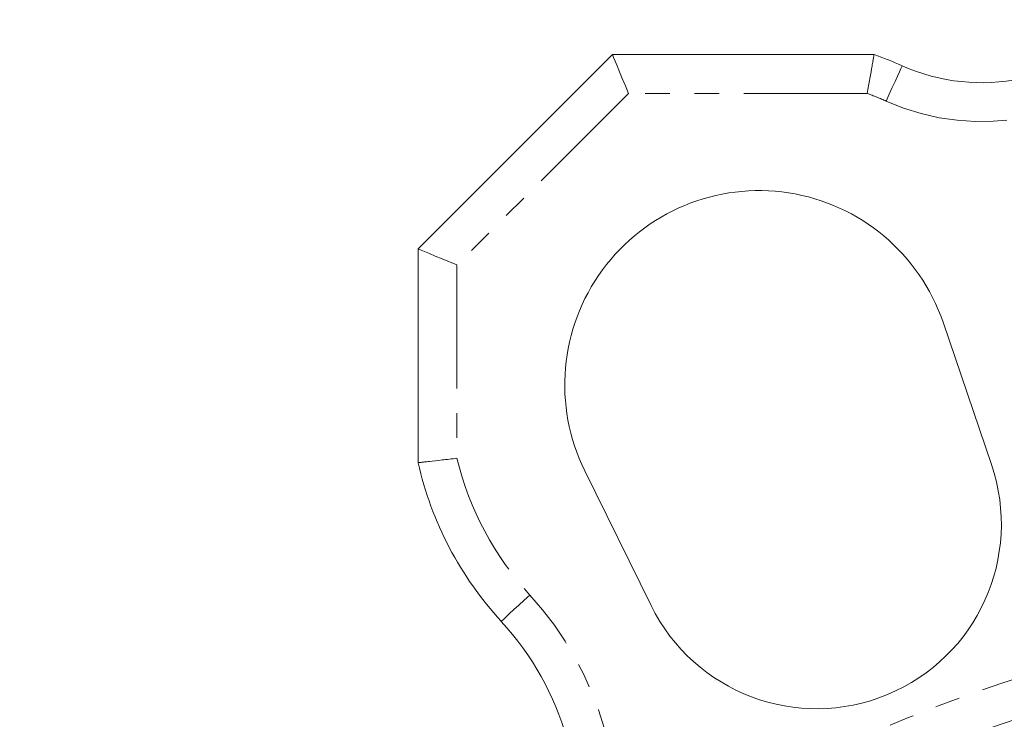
# Model space of a CAD drawing. Header units: millimetres. Extents: x -17 to 394, y -269 to 387.
# Tile 3 of 28: x -17 to 34, y 139 to 175. Entities that reach past the tile are written whole.
import ezdxf

# ---------------------------------------------------------------- set-up
doc = ezdxf.new("R2010")
doc.units = ezdxf.units.MM
doc.linetypes.add('PHANTOM', pattern=[12.7, 6.35, -1.27, 1.27, -1.27, 1.27, -1.27])

msp = doc.modelspace()

# ---------------------------------------------------------------- linework, layer by layer
at = {"color": 7, "linetype": 'Continuous', "lineweight": 15}
for p, q in [((3.992, 162.999), (13.992, 172.999)), ((13.992, 172.999), (27.456, 172.999)), ((3.992, 151.997), (3.992, 162.999)), ((33.5, 151.9), (31.008, 159.222)), ((12.569, 151.584), (15.983, 144.645))]:
    msp.add_line(p, q, dxfattribs=at)
at = {"color": 8, "linetype": 'PHANTOM', "lineweight": 0}
for p, q in [((14.82, 170.999), (5.992, 162.171)), ((27.108, 170.999), (14.82, 170.999)), ((5.992, 162.171), (5.992, 152.228))]:
    msp.add_line(p, q, dxfattribs=at)
at = {"color": 7, "linetype": 'Continuous', "lineweight": 15, "flags": 128}
for points in [[(13.992, 172.999), (14.008, 172.961), (14.055, 172.847), (14.132, 172.662), (14.235, 172.414), (14.36, 172.11), (14.503, 171.765), (14.659, 171.39), (14.82, 170.999)], [(3.992, 162.999), (4.03, 162.983), (4.144, 162.936), (4.329, 162.86), (4.578, 162.757), (4.881, 162.631), (5.227, 162.488), (5.602, 162.333), (5.992, 162.171)]]:
    msp.add_lwpolyline(points, dxfattribs=at)
at = {"color": 8, "linetype": 'PHANTOM', "lineweight": 0, "flags": 128}
for points in [[(28.903, 172.425), (28.887, 172.39), (28.84, 172.286), (28.765, 172.117), (28.663, 171.89), (28.539, 171.614), (28.398, 171.298), (28.244, 170.956), (28.085, 170.6)], [(8.273, 143.836), (8.301, 143.862), (8.385, 143.938), (8.521, 144.063), (8.705, 144.231), (8.928, 144.436), (9.183, 144.67), (9.46, 144.923), (9.747, 145.187)]]:
    msp.add_lwpolyline(points, dxfattribs=at)
at = {"color": 7, "linetype": 'Continuous', "lineweight": 15}
msp.add_circle((57.992, 67.999), 74.5, dxfattribs=at)
for centre, radius, start, end in [((32.992, 181.55), 10, 245.8611, 317.4857), ((21.541, 155.999), 18, 65.8611, 70.8165), ((21.541, 155.999), 10, 18.8009, 206.1991), ((21.541, 155.999), 18, 192.8471, 222.5117), ((24.507, 148.839), 9.5, 206.1991, 18.8009), ((-2.784, 133.699), 15, 349.2432, 42.5117)]:
    msp.add_arc(centre, radius, start, end, dxfattribs=at)
at = {"color": 8, "linetype": 'PHANTOM', "lineweight": 0}
for centre, radius, start, end in [((32.992, 181.55), 12, 245.8611, 317.4857), ((21.541, 155.999), 16, 65.8611, 69.6407), ((21.541, 155.999), 16, 193.63, 222.5117), ((-2.784, 133.699), 17, 349.2432, 42.5117), ((57.992, 67.999), 76.5, 104.2869, 125.17971)]:
    msp.add_arc(centre, radius, start, end, dxfattribs=at)
at = {"color": 7, "linetype": 'Continuous', "lineweight": 15}
for points in [[(27.456, 172.999), (27.456, 172.999), (27.454, 172.986), (27.445, 172.935), (27.439, 172.896), (27.421, 172.794), (27.411, 172.732), (27.386, 172.586), (27.371, 172.501), (27.324, 172.224), (27.285, 172.001), (27.201, 171.522), (27.154, 171.258), (27.108, 170.999)], [(3.992, 151.997), (3.992, 151.997), (4.005, 151.998), (4.056, 152.004), (4.095, 152.008), (4.196, 152.02), (4.257, 152.027), (4.403, 152.043), (4.487, 152.053), (4.764, 152.084), (4.987, 152.11), (5.467, 152.166), (5.733, 152.197), (5.992, 152.228)]]:
    msp.add_open_spline(points, degree=3, knots=[0, 0, 0, 0, 0.125, 0.125, 0.25, 0.25, 0.375, 0.375, 0.5, 0.5, 0.75, 0.75, 1, 1, 1, 1], dxfattribs=at)

doc.saveas('drawing.dxf')
